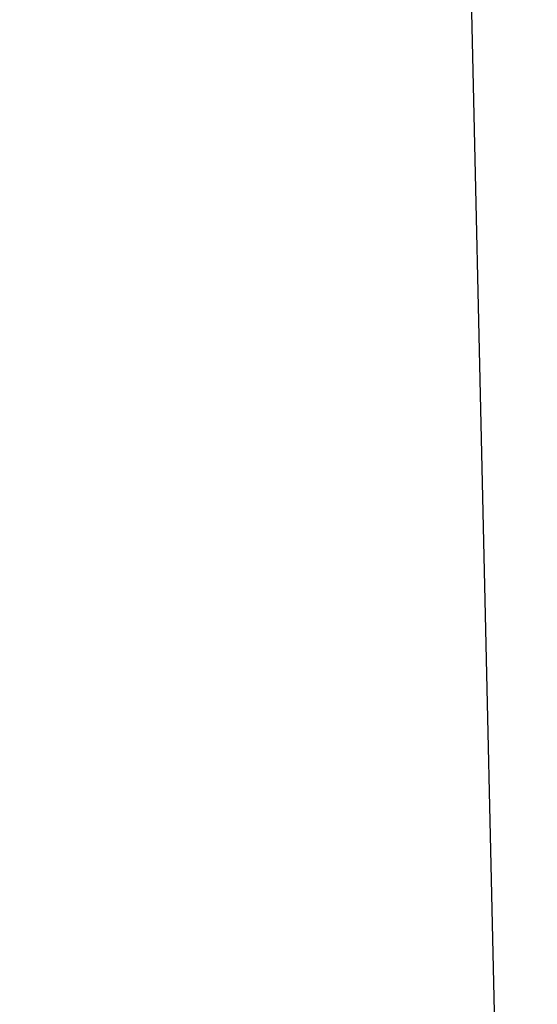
# Model space of a CAD drawing. Header units: inches. Extents: x 169.6 to 245.1, y 234.4 to 247.7.
# Tile 92 of 139: x 205.89007 to 205.89825, y 243.88014 to 243.8957. Entities that reach past the tile are written whole.
import ezdxf

# ---------------------------------------------------------------- set-up
doc = ezdxf.new("R2010")
doc.units = ezdxf.units.IN
doc.header["$LTSCALE"] = 0.25
doc.header["$MEASUREMENT"] = 0
doc.layers.add('ANNOTATIONS', color=1, linetype='Continuous')
doc.layers.add('MOTOR RH', color=7, linetype='Continuous')
doc.styles.add('ARIAL', font='arial.ttf', dxfattribs={"height": 0.09375})
doc.dimstyles.new('STANDARD$0', dxfattribs={"dimtxt": 0.09375, "dimasz": 0.09375, "dimexe": 0.03125, "dimexo": 0.046875, "dimgap": 0.09, "dimtad": 0, "dimtih": 1, "dimtoh": 1, "dimdec": 4, "dimzin": 0, "dimdsep": 46, "dimtxsty": 'ARIAL', "dimcen": 0.09, "dimadec": 0, "dimazin": 0, "dimtfac": 1, "dimtdec": 4, "dimtofl": 0, "dimtmove": 0, "dimatfit": 1, "dimfxl": 1, "dimtolj": 1, "dimtzin": 0, "dimarcsym": 0})

# ---------------------------------------------------------------- blocks, each defined once
blk = doc.blocks.new('*D14')
at = {"layer": 'ANNOTATIONS', "color": 0, "lineweight": -2, "transparency": 16777216}
for p, q in [((205.537793, 243.960438), (205.537793, 245.119352)), ((206.038793, 244.913987), (206.038793, 245.119352)), ((205.444043, 245.088102), (205.350293, 245.088102)), ((206.132543, 245.088102), (206.226293, 245.088102))]:
    blk.add_line(p, q, dxfattribs=at)
at = {"layer": 'ANNOTATIONS', "color": 0, "transparency": 16777216}
for points in [[(205.444043, 245.103727), (205.444043, 245.072477), (205.537793, 245.088102)], [(206.132543, 245.103727), (206.132543, 245.072477), (206.038793, 245.088102)]]:
    blk.add_solid(points, dxfattribs=at)
at = {"layer": 'defpoints', "color": 0, "transparency": 16777216}
for p in [(206.038793, 245.088102), (206.038793, 244.820237), (205.537793, 243.866688)]:
    blk.add_point(p, dxfattribs=at)
at = {"layer": 'ANNOTATIONS', "color": 0, "transparency": 16777216, "insert": (206.595368, 245.088102), "char_height": 0.09375, "attachment_point": 5, "style": 'ARIAL'}
blk.add_mtext('\\A1;20"\\PJAMB TO\\PCOVER', dxfattribs=at)

msp = doc.modelspace()

# ---------------------------------------------------------------- linework, layer by layer
at = {"layer": 'MOTOR RH'}
msp.add_line((205.898201, 243.852323), (205.895905, 243.953685), dxfattribs=at)

# ---------------------------------------------------------------- dimensions: what is measured, and where the dimension line sits
at = {"layer": 'ANNOTATIONS'}
dim = msp.add_linear_dim(base=(206.038793, 245.088102), p1=(205.537793, 243.866688), p2=(206.038793, 244.820237), text='20"\\PJAMB TO\\PCOVER', dimstyle='STANDARD$0', override={"dimexo": 0.09375}, dxfattribs=at)
dim.commit()
dim.dimension.update_dxf_attribs({"geometry": '*D14', "text_midpoint": (206.595368, 245.088102), "dimtype": 160})

doc.saveas('drawing.dxf')
